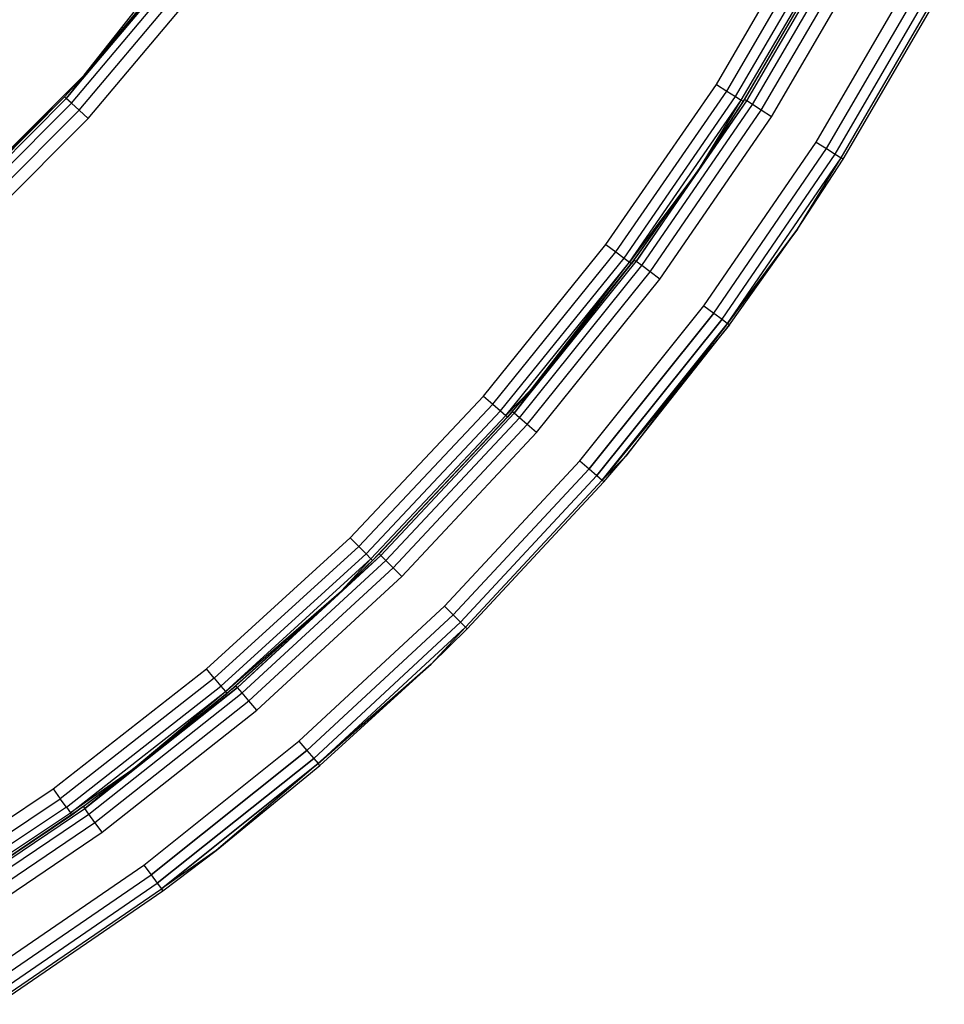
# Model space of a CAD drawing. Extents: x 0.61 to 3.96, y -1.67 to 1.67.
# Tile 18 of 27: x 3.19 to 3.76, y -1.41 to -0.81. Entities that reach past the tile are written whole.
import ezdxf

# ---------------------------------------------------------------- set-up
doc = ezdxf.new("R2010")
doc.units = 0
doc.header["$MEASUREMENT"] = 0
doc.layers.get('0').update_dxf_attribs({"color": 13, "linetype": 'CONTINUOUS'})

# ---------------------------------------------------------------- blocks, each defined once
blk = doc.blocks.new('ACRE_PM_STL_1')
at = {"color": 0}
for p, q in [((3.23355, -0.84272, 1.69488), (3.32658, -0.72479, 1.69488)), ((3.23355, -0.84272, 1.69488), (3.32658, -0.72479, 1.69488)), ((3.62255, -0.84841, 0.10827), (3.68289, -0.74494, 0.10827)), ((3.62255, -0.84841, 0.10827), (3.68289, -0.74494, 0.10827)), ((3.62891, -0.85245, 0.10977), (3.68954, -0.74848, 0.10977)), ((3.62891, -0.85245, 0.10977), (3.68954, -0.74848, 0.10977)), ((3.6343, -0.85588, 0.11403), (3.69517, -0.75149, 0.11403)), ((3.6343, -0.85588, 0.11403), (3.69517, -0.75149, 0.11403)), ((3.63791, -0.85816, 0.12042), (3.69894, -0.7535, 0.12042)), ((3.63791, -0.85816, 0.12042), (3.69894, -0.7535, 0.12042)), ((3.63917, -0.85897, 0.12795), (3.70026, -0.7542, 0.12795)), ((3.63917, -0.85897, 0.12795), (3.70026, -0.7542, 0.12795)), ((3.63995, -0.85775, 0.17913), (3.70026, -0.7542, 0.12795)), ((3.63995, -0.85775, 0.17913), (3.70026, -0.7542, 0.12795)), ((3.63995, -0.85775, 0.17913), (3.70026, -0.7542, 0.17913)), ((3.63995, -0.85775, 0.17913), (3.70026, -0.7542, 0.17913)), ((3.64121, -0.85855, 0.18667), (3.70158, -0.75491, 0.18667)), ((3.64121, -0.85855, 0.18667), (3.70158, -0.75491, 0.18667)), ((3.64481, -0.86083, 0.19305), (3.70535, -0.75692, 0.19305)), ((3.64481, -0.86083, 0.19305), (3.70535, -0.75692, 0.19305)), ((3.65021, -0.86425, 0.19732), (3.71098, -0.75992, 0.19732)), ((3.65021, -0.86425, 0.19732), (3.71098, -0.75992, 0.19732)), ((3.65657, -0.86828, 0.19882), (3.71763, -0.76347, 0.19882)), ((3.65657, -0.86828, 0.19882), (3.71763, -0.76347, 0.19882)), ((3.28983, -0.77487, 0.12795), (3.22258, -0.85712, 0.12042)), ((3.28983, -0.77487, 0.12795), (3.22258, -0.85712, 0.12042)), ((3.22258, -0.85712, 0.12042), (3.29101, -0.77578, 0.12042)), ((3.22258, -0.85712, 0.12042), (3.29101, -0.77578, 0.12042)), ((3.23355, -0.84272, 1.69488), (3.28983, -0.77487, 0.12795)), ((3.23355, -0.84272, 0.12795), (3.28983, -0.77487, 0.12795)), ((3.23355, -0.84272, 1.69488), (3.28983, -0.77487, 0.12795)), ((3.23355, -0.84272, 0.12795), (3.28983, -0.77487, 0.12795)), ((3.22572, -0.86, 0.11403), (3.29439, -0.77839, 0.11403)), ((3.22572, -0.86, 0.11403), (3.29439, -0.77839, 0.11403)), ((3.68395, -0.88391, 0.19882), (3.74542, -0.77829, 0.19882)), ((3.68395, -0.88391, 0.19882), (3.74542, -0.77829, 0.19882)), ((3.68395, -0.88391, 0.00197), (3.74542, -0.77829, 0.00197)), ((3.68395, -0.88391, 0.00197), (3.74542, -0.77829, 0.00197)), ((3.69032, -0.88794, 0.19732), (3.75206, -0.78184, 0.19732)), ((3.69032, -0.88794, 0.19732), (3.75206, -0.78184, 0.19732)), ((3.69032, -0.88794, 0.00347), (3.75206, -0.78184, 0.00347)), ((3.69032, -0.88794, 0.00347), (3.75206, -0.78184, 0.00347)), ((3.23043, -0.86431, 0.10977), (3.29945, -0.7823, 0.10977)), ((3.23043, -0.86431, 0.10977), (3.29945, -0.7823, 0.10977)), ((3.23599, -0.8694, 0.10827), (3.30541, -0.7869, 0.10827)), ((3.23599, -0.8694, 0.10827), (3.30541, -0.7869, 0.10827)), ((3.69572, -0.89136, 0.19305), (3.7577, -0.78485, 0.19305)), ((3.69572, -0.89136, 0.19305), (3.7577, -0.78485, 0.19305)), ((3.69572, -0.89136, 0.00773), (3.7577, -0.78485, 0.00773)), ((3.69572, -0.89136, 0.00773), (3.7577, -0.78485, 0.00773)), ((3.69932, -0.89364, 0.18667), (3.76146, -0.78685, 0.18667)), ((3.69932, -0.89364, 0.18667), (3.76146, -0.78685, 0.18667)), ((3.69932, -0.89364, 0.01412), (3.76146, -0.78685, 0.01412)), ((3.69932, -0.89364, 0.01412), (3.76146, -0.78685, 0.01412)), ((3.70059, -0.89444, 0.17913), (3.76279, -0.78756, 0.17913)), ((3.70059, -0.89444, 0.02165), (3.76279, -0.78756, 0.02165)), ((3.70059, -0.89444, 0.17913), (3.76279, -0.78756, 0.17913)), ((3.70059, -0.89444, 0.02165), (3.76279, -0.78756, 0.02165)), ((3.12724, -0.94882, 1.69488), (3.23355, -0.84272, 1.69488)), ((3.12724, -0.94882, 1.69488), (3.23355, -0.84272, 1.69488)), ((3.22147, -0.85611, 0.12795), (3.23355, -0.84272, 1.69488)), ((3.22147, -0.85611, 0.12795), (3.23355, -0.84272, 1.69488)), ((3.22147, -0.85611, 0.12795), (3.23355, -0.84272, 0.12795)), ((3.22147, -0.85611, 0.12795), (3.23355, -0.84272, 0.12795)), ((3.23355, -0.84272, 0.12795), (3.22258, -0.85712, 0.12042)), ((3.23355, -0.84272, 0.12795), (3.22258, -0.85712, 0.12042)), ((3.23355, -0.84272, 0.12795), (3.23355, -0.84272, 1.69488)), ((3.23355, -0.84272, 0.12795), (3.23355, -0.84272, 1.69488)), ((3.55456, -0.94703, 0.10827), (3.62255, -0.84841, 0.10827)), ((3.55456, -0.94703, 0.10827), (3.62255, -0.84841, 0.10827)), ((3.62255, -0.84841, 0.10827), (3.62891, -0.85245, 0.10977)), ((3.62255, -0.84841, 0.10827), (3.62891, -0.85245, 0.10977)), ((3.5606, -0.95154, 0.10977), (3.62891, -0.85245, 0.10977)), ((3.5606, -0.95154, 0.10977), (3.62891, -0.85245, 0.10977)), ((3.62891, -0.85245, 0.10977), (3.6343, -0.85588, 0.11403)), ((3.62891, -0.85245, 0.10977), (3.6343, -0.85588, 0.11403)), ((3.22147, -0.85611, 0.12795), (3.12724, -0.94882, 1.69488)), ((3.22147, -0.85611, 0.12795), (3.12724, -0.94882, 1.69488)), ((3.14655, -0.93134, 0.12795), (3.22147, -0.85611, 0.12795)), ((3.14655, -0.93134, 0.12795), (3.22147, -0.85611, 0.12795)), ((3.14757, -0.93244, 0.12042), (3.22258, -0.85712, 0.12042)), ((3.14757, -0.93244, 0.12042), (3.22258, -0.85712, 0.12042)), ((3.15047, -0.93558, 0.11403), (3.22572, -0.86, 0.11403)), ((3.15047, -0.93558, 0.11403), (3.22572, -0.86, 0.11403)), ((3.22147, -0.85611, 0.12795), (3.22258, -0.85712, 0.12042)), ((3.22147, -0.85611, 0.12795), (3.22258, -0.85712, 0.12042)), ((3.22572, -0.86, 0.11403), (3.22258, -0.85712, 0.12042)), ((3.22572, -0.86, 0.11403), (3.22258, -0.85712, 0.12042)), ((3.23043, -0.86431, 0.10977), (3.22572, -0.86, 0.11403)), ((3.23043, -0.86431, 0.10977), (3.22572, -0.86, 0.11403)), ((3.56572, -0.95536, 0.11403), (3.6343, -0.85588, 0.11403)), ((3.56572, -0.95536, 0.11403), (3.6343, -0.85588, 0.11403)), ((3.56913, -0.95791, 0.12042), (3.63791, -0.85816, 0.12042)), ((3.56913, -0.95791, 0.12042), (3.63791, -0.85816, 0.12042)), ((3.57326, -0.95739, 0.18667), (3.64121, -0.85855, 0.18667)), ((3.57326, -0.95739, 0.18667), (3.64121, -0.85855, 0.18667)), ((3.61208, -0.90021, 0.17913), (3.63995, -0.85775, 0.17913)), ((3.61208, -0.90021, 0.17913), (3.63995, -0.85775, 0.17913)), ((3.61208, -0.90021, 0.12795), (3.63791, -0.85816, 0.12042)), ((3.61208, -0.90021, 0.12795), (3.63791, -0.85816, 0.12042)), ((3.61208, -0.90021, 0.17913), (3.64121, -0.85855, 0.18667)), ((3.61208, -0.90021, 0.17913), (3.64121, -0.85855, 0.18667)), ((3.61208, -0.90021, 0.12795), (3.63917, -0.85897, 0.12795)), ((3.61208, -0.90021, 0.12795), (3.63917, -0.85897, 0.12795)), ((3.6343, -0.85588, 0.11403), (3.63791, -0.85816, 0.12042)), ((3.6343, -0.85588, 0.11403), (3.63791, -0.85816, 0.12042)), ((3.63917, -0.85897, 0.12795), (3.63791, -0.85816, 0.12042)), ((3.63917, -0.85897, 0.12795), (3.63791, -0.85816, 0.12042)), ((3.63995, -0.85775, 0.17913), (3.63917, -0.85897, 0.12795)), ((3.63995, -0.85775, 0.17913), (3.63917, -0.85897, 0.12795)), ((3.63995, -0.85775, 0.17913), (3.64121, -0.85855, 0.18667)), ((3.63995, -0.85775, 0.17913), (3.64121, -0.85855, 0.18667)), ((3.64481, -0.86083, 0.19305), (3.64121, -0.85855, 0.18667)), ((3.64481, -0.86083, 0.19305), (3.64121, -0.85855, 0.18667)), ((3.1548, -0.94027, 0.10977), (3.23043, -0.86431, 0.10977)), ((3.1548, -0.94027, 0.10977), (3.23043, -0.86431, 0.10977)), ((3.23599, -0.8694, 0.10827), (3.23043, -0.86431, 0.10977)), ((3.23599, -0.8694, 0.10827), (3.23043, -0.86431, 0.10977)), ((3.57669, -0.95993, 0.19305), (3.64481, -0.86083, 0.19305)), ((3.57669, -0.95993, 0.19305), (3.64481, -0.86083, 0.19305)), ((3.58181, -0.96375, 0.19732), (3.65021, -0.86425, 0.19732)), ((3.58181, -0.96375, 0.19732), (3.65021, -0.86425, 0.19732)), ((3.65021, -0.86425, 0.19732), (3.64481, -0.86083, 0.19305)), ((3.65021, -0.86425, 0.19732), (3.64481, -0.86083, 0.19305)), ((3.65657, -0.86828, 0.19882), (3.65021, -0.86425, 0.19732)), ((3.65657, -0.86828, 0.19882), (3.65021, -0.86425, 0.19732)), ((3.15991, -0.9458, 0.10827), (3.23599, -0.8694, 0.10827)), ((3.15991, -0.9458, 0.10827), (3.23599, -0.8694, 0.10827)), ((3.58785, -0.96824, 0.19882), (3.65657, -0.86828, 0.19882)), ((3.58785, -0.96824, 0.19882), (3.65657, -0.86828, 0.19882)), ((3.61486, -0.98471, 0.19882), (3.68395, -0.88391, 0.19882)), ((3.61486, -0.98471, 0.19882), (3.68395, -0.88391, 0.19882)), ((3.61486, -0.98471, 0.00197), (3.68395, -0.88391, 0.00197)), ((3.61486, -0.98471, 0.00197), (3.68395, -0.88391, 0.00197)), ((3.68395, -0.88391, 0.19882), (3.69032, -0.88794, 0.19732)), ((3.68395, -0.88391, 0.19882), (3.69032, -0.88794, 0.19732)), ((3.68395, -0.88391, 0.00197), (3.69032, -0.88794, 0.00347)), ((3.68395, -0.88391, 0.00197), (3.69032, -0.88794, 0.00347)), ((3.62091, -0.98919, 0.19732), (3.69032, -0.88794, 0.19732)), ((3.62091, -0.98919, 0.19732), (3.69032, -0.88794, 0.19732)), ((3.62091, -0.98919, 0.00347), (3.69032, -0.88794, 0.00347)), ((3.62091, -0.98919, 0.00347), (3.69032, -0.88794, 0.00347)), ((3.69032, -0.88794, 0.19732), (3.69572, -0.89136, 0.19305)), ((3.69032, -0.88794, 0.19732), (3.69572, -0.89136, 0.19305)), ((3.69032, -0.88794, 0.00347), (3.69572, -0.89136, 0.00773)), ((3.69032, -0.88794, 0.00347), (3.69572, -0.89136, 0.00773)), ((3.62604, -0.993, 0.19305), (3.69572, -0.89136, 0.19305)), ((3.62604, -0.993, 0.19305), (3.69572, -0.89136, 0.19305)), ((3.62604, -0.993, 0.00773), (3.69572, -0.89136, 0.00773)), ((3.62604, -0.993, 0.00773), (3.69572, -0.89136, 0.00773)), ((3.62947, -0.99554, 0.18667), (3.69932, -0.89364, 0.18667)), ((3.62947, -0.99554, 0.18667), (3.69932, -0.89364, 0.18667)), ((3.62947, -0.99554, 0.01412), (3.69932, -0.89364, 0.01412)), ((3.62947, -0.99554, 0.01412), (3.69932, -0.89364, 0.01412)), ((3.67238, -0.93756, 0.17913), (3.69932, -0.89364, 0.18667)), ((3.67238, -0.93756, 0.17913), (3.69932, -0.89364, 0.18667)), ((3.67238, -0.93756, 0.02165), (3.69932, -0.89364, 0.01412)), ((3.67238, -0.93756, 0.02165), (3.69932, -0.89364, 0.01412)), ((3.67238, -0.93756, 0.17913), (3.70059, -0.89444, 0.17913)), ((3.67238, -0.93756, 0.02165), (3.70059, -0.89444, 0.02165)), ((3.67238, -0.93756, 0.17913), (3.70059, -0.89444, 0.17913)), ((3.67238, -0.93756, 0.02165), (3.70059, -0.89444, 0.02165)), ((3.69572, -0.89136, 0.19305), (3.69932, -0.89364, 0.18667)), ((3.69572, -0.89136, 0.19305), (3.69932, -0.89364, 0.18667)), ((3.69572, -0.89136, 0.00773), (3.69932, -0.89364, 0.01412)), ((3.69572, -0.89136, 0.00773), (3.69932, -0.89364, 0.01412)), ((3.70059, -0.89444, 0.17913), (3.69932, -0.89364, 0.18667)), ((3.70059, -0.89444, 0.17913), (3.69932, -0.89364, 0.18667)), ((3.70059, -0.89444, 0.02165), (3.69932, -0.89364, 0.01412)), ((3.70059, -0.89444, 0.02165), (3.69932, -0.89364, 0.01412)), ((3.70059, -0.89444, 0.02165), (3.70059, -0.89444, 0.17913)), ((3.70059, -0.89444, 0.02165), (3.70059, -0.89444, 0.17913)), ((3.61208, -0.90021, 0.12795), (3.56913, -0.95791, 0.12042)), ((3.61208, -0.90021, 0.12795), (3.56913, -0.95791, 0.12042)), ((3.57033, -0.95881, 0.12795), (3.61208, -0.90021, 0.12795)), ((3.57033, -0.95881, 0.12795), (3.61208, -0.90021, 0.12795)), ((3.57206, -0.95649, 0.17913), (3.61208, -0.90021, 0.12795)), ((3.57206, -0.95649, 0.17913), (3.61208, -0.90021, 0.12795)), ((3.57206, -0.95649, 0.17913), (3.61208, -0.90021, 0.17913)), ((3.57206, -0.95649, 0.17913), (3.61208, -0.90021, 0.17913)), ((3.61208, -0.90021, 0.17913), (3.57326, -0.95739, 0.18667)), ((3.61208, -0.90021, 0.17913), (3.57326, -0.95739, 0.18667)), ((3.61208, -0.90021, 0.17913), (3.61208, -0.90021, 0.12795)), ((3.61208, -0.90021, 0.17913), (3.61208, -0.90021, 0.12795)), ((3.62947, -0.99554, 0.18667), (3.67238, -0.93756, 0.17913)), ((3.62947, -0.99554, 0.18667), (3.67238, -0.93756, 0.17913)), ((3.67238, -0.93756, 0.02165), (3.62947, -0.99554, 0.01412)), ((3.67238, -0.93756, 0.02165), (3.62947, -0.99554, 0.01412)), ((3.63067, -0.99643, 0.17913), (3.67238, -0.93756, 0.17913)), ((3.63067, -0.99643, 0.02165), (3.67238, -0.93756, 0.02165)), ((3.63067, -0.99643, 0.17913), (3.67238, -0.93756, 0.17913)), ((3.63067, -0.99643, 0.02165), (3.67238, -0.93756, 0.02165)), ((3.67238, -0.93756, 0.02165), (3.67238, -0.93756, 0.17913)), ((3.67238, -0.93756, 0.02165), (3.67238, -0.93756, 0.17913)), ((3.47931, -1.04022, 0.10827), (3.55456, -0.94703, 0.10827)), ((3.47931, -1.04022, 0.10827), (3.55456, -0.94703, 0.10827)), ((3.48499, -1.04517, 0.10977), (3.5606, -0.95154, 0.10977)), ((3.48499, -1.04517, 0.10977), (3.5606, -0.95154, 0.10977)), ((3.55456, -0.94703, 0.10827), (3.5606, -0.95154, 0.10977)), ((3.55456, -0.94703, 0.10827), (3.5606, -0.95154, 0.10977)), ((3.5606, -0.95154, 0.10977), (3.56572, -0.95536, 0.11403)), ((3.5606, -0.95154, 0.10977), (3.56572, -0.95536, 0.11403)), ((3.4898, -1.04937, 0.11403), (3.56572, -0.95536, 0.11403)), ((3.4898, -1.04937, 0.11403), (3.56572, -0.95536, 0.11403)), ((3.57206, -0.95649, 0.17913), (3.49812, -1.05087, 0.18667)), ((3.57206, -0.95649, 0.17913), (3.49812, -1.05087, 0.18667)), ((3.49812, -1.05087, 0.18667), (3.57326, -0.95739, 0.18667)), ((3.49812, -1.05087, 0.18667), (3.57326, -0.95739, 0.18667)), ((3.50889, -1.03601, 0.17913), (3.57206, -0.95649, 0.17913)), ((3.50889, -1.03601, 0.17913), (3.57206, -0.95649, 0.17913)), ((3.56572, -0.95536, 0.11403), (3.56913, -0.95791, 0.12042)), ((3.56572, -0.95536, 0.11403), (3.56913, -0.95791, 0.12042)), ((3.57206, -0.95649, 0.17913), (3.57033, -0.95881, 0.12795)), ((3.57206, -0.95649, 0.17913), (3.57033, -0.95881, 0.12795)), ((3.57206, -0.95649, 0.17913), (3.57326, -0.95739, 0.18667)), ((3.57206, -0.95649, 0.17913), (3.57326, -0.95739, 0.18667)), ((3.57669, -0.95993, 0.19305), (3.57326, -0.95739, 0.18667)), ((3.57669, -0.95993, 0.19305), (3.57326, -0.95739, 0.18667)), ((3.49302, -1.05217, 0.12042), (3.56913, -0.95791, 0.12042)), ((3.49302, -1.05217, 0.12042), (3.56913, -0.95791, 0.12042)), ((3.50134, -1.05367, 0.19305), (3.57669, -0.95993, 0.19305)), ((3.50134, -1.05367, 0.19305), (3.57669, -0.95993, 0.19305)), ((3.50617, -1.05785, 0.19732), (3.58181, -0.96375, 0.19732)), ((3.50617, -1.05785, 0.19732), (3.58181, -0.96375, 0.19732)), ((3.50889, -1.03601, 0.12795), (3.56913, -0.95791, 0.12042)), ((3.50889, -1.03601, 0.12795), (3.56913, -0.95791, 0.12042)), ((3.50889, -1.03601, 0.12795), (3.57033, -0.95881, 0.12795)), ((3.50889, -1.03601, 0.17913), (3.57033, -0.95881, 0.12795)), ((3.50889, -1.03601, 0.12795), (3.57033, -0.95881, 0.12795)), ((3.50889, -1.03601, 0.17913), (3.57033, -0.95881, 0.12795)), ((3.57033, -0.95881, 0.12795), (3.56913, -0.95791, 0.12042)), ((3.57033, -0.95881, 0.12795), (3.56913, -0.95791, 0.12042)), ((3.58181, -0.96375, 0.19732), (3.57669, -0.95993, 0.19305)), ((3.58181, -0.96375, 0.19732), (3.57669, -0.95993, 0.19305)), ((3.58785, -0.96824, 0.19882), (3.58181, -0.96375, 0.19732)), ((3.58785, -0.96824, 0.19882), (3.58181, -0.96375, 0.19732)), ((3.51186, -1.06279, 0.19882), (3.58785, -0.96824, 0.19882)), ((3.51186, -1.06279, 0.19882), (3.58785, -0.96824, 0.19882)), ((3.53851, -1.08012, 0.19882), (3.61486, -0.98471, 0.19882)), ((3.53851, -1.08012, 0.19882), (3.61486, -0.98471, 0.19882)), ((3.53851, -1.08012, 0.00197), (3.61486, -0.98471, 0.00197)), ((3.53851, -1.08012, 0.00197), (3.61486, -0.98471, 0.00197)), ((3.61486, -0.98471, 0.19882), (3.62091, -0.98919, 0.19732)), ((3.61486, -0.98471, 0.19882), (3.62091, -0.98919, 0.19732)), ((3.61486, -0.98471, 0.00197), (3.62091, -0.98919, 0.00347)), ((3.61486, -0.98471, 0.00197), (3.62091, -0.98919, 0.00347)), ((3.62091, -0.98919, 0.19732), (3.54421, -1.08504, 0.19732)), ((3.62091, -0.98919, 0.19732), (3.54421, -1.08504, 0.19732)), ((3.54421, -1.08504, 0.00347), (3.62091, -0.98919, 0.00347)), ((3.54421, -1.08504, 0.00347), (3.62091, -0.98919, 0.00347)), ((3.62604, -0.993, 0.19305), (3.54905, -1.08921, 0.19305)), ((3.62604, -0.993, 0.19305), (3.54905, -1.08921, 0.19305)), ((3.54905, -1.08921, 0.00773), (3.62604, -0.993, 0.00773)), ((3.54905, -1.08921, 0.00773), (3.62604, -0.993, 0.00773)), ((3.62091, -0.98919, 0.19732), (3.62604, -0.993, 0.19305)), ((3.62091, -0.98919, 0.19732), (3.62604, -0.993, 0.19305)), ((3.62091, -0.98919, 0.00347), (3.62604, -0.993, 0.00773)), ((3.62091, -0.98919, 0.00347), (3.62604, -0.993, 0.00773)), ((3.62604, -0.993, 0.19305), (3.62947, -0.99554, 0.18667)), ((3.62604, -0.993, 0.19305), (3.62947, -0.99554, 0.18667)), ((3.62604, -0.993, 0.00773), (3.62947, -0.99554, 0.01412)), ((3.62604, -0.993, 0.00773), (3.62947, -0.99554, 0.01412)), ((3.62947, -0.99554, 0.18667), (3.55228, -1.092, 0.18667)), ((3.62947, -0.99554, 0.18667), (3.55228, -1.092, 0.18667)), ((3.55228, -1.092, 0.01412), (3.62947, -0.99554, 0.01412)), ((3.55228, -1.092, 0.01412), (3.62947, -0.99554, 0.01412)), ((3.63067, -0.99643, 0.02165), (3.55228, -1.092, 0.01412)), ((3.63067, -0.99643, 0.02165), (3.55228, -1.092, 0.01412)), ((3.62947, -0.99554, 0.18667), (3.56678, -1.07729, 0.17913)), ((3.62947, -0.99554, 0.18667), (3.56678, -1.07729, 0.17913)), ((3.56678, -1.07729, 0.17913), (3.63067, -0.99643, 0.17913)), ((3.56678, -1.07729, 0.02165), (3.63067, -0.99643, 0.02165)), ((3.56678, -1.07729, 0.17913), (3.63067, -0.99643, 0.17913)), ((3.56678, -1.07729, 0.02165), (3.63067, -0.99643, 0.02165)), ((3.63067, -0.99643, 0.17913), (3.62947, -0.99554, 0.18667)), ((3.63067, -0.99643, 0.17913), (3.62947, -0.99554, 0.18667)), ((3.63067, -0.99643, 0.02165), (3.62947, -0.99554, 0.01412)), ((3.63067, -0.99643, 0.02165), (3.62947, -0.99554, 0.01412)), ((3.63067, -0.99643, 0.02165), (3.63067, -0.99643, 0.17913)), ((3.63067, -0.99643, 0.02165), (3.63067, -0.99643, 0.17913)), ((3.49302, -1.05217, 0.12042), (3.50889, -1.03601, 0.12795)), ((3.49302, -1.05217, 0.12042), (3.50889, -1.03601, 0.12795)), ((3.49414, -1.05316, 0.12795), (3.50889, -1.03601, 0.12795)), ((3.49414, -1.05316, 0.12795), (3.50889, -1.03601, 0.12795)), ((3.49699, -1.04989, 0.17913), (3.50889, -1.03601, 0.12795)), ((3.49699, -1.04989, 0.17913), (3.50889, -1.03601, 0.12795)), ((3.49699, -1.04989, 0.17913), (3.50889, -1.03601, 0.17913)), ((3.49699, -1.04989, 0.17913), (3.50889, -1.03601, 0.17913)), ((3.50889, -1.03601, 0.17913), (3.49812, -1.05087, 0.18667)), ((3.50889, -1.03601, 0.17913), (3.49812, -1.05087, 0.18667)), ((3.50889, -1.03601, 0.17913), (3.50889, -1.03601, 0.12795)), ((3.50889, -1.03601, 0.17913), (3.50889, -1.03601, 0.12795)), ((3.39722, -1.12745, 0.10827), (3.47931, -1.04022, 0.10827)), ((3.39722, -1.12745, 0.10827), (3.47931, -1.04022, 0.10827)), ((3.47931, -1.04022, 0.10827), (3.48499, -1.04517, 0.10977)), ((3.47931, -1.04022, 0.10827), (3.48499, -1.04517, 0.10977)), ((3.40251, -1.13282, 0.10977), (3.48499, -1.04517, 0.10977)), ((3.40251, -1.13282, 0.10977), (3.48499, -1.04517, 0.10977)), ((3.48499, -1.04517, 0.10977), (3.4898, -1.04937, 0.11403)), ((3.48499, -1.04517, 0.10977), (3.4898, -1.04937, 0.11403)), ((3.40699, -1.13737, 0.11403), (3.4898, -1.04937, 0.11403)), ((3.40699, -1.13737, 0.11403), (3.4898, -1.04937, 0.11403)), ((3.40999, -1.14041, 0.12042), (3.49302, -1.05217, 0.12042)), ((3.40999, -1.14041, 0.12042), (3.49302, -1.05217, 0.12042)), ((3.41104, -1.14147, 0.12795), (3.49414, -1.05316, 0.12795)), ((3.41104, -1.14147, 0.12795), (3.49414, -1.05316, 0.12795)), ((3.41514, -1.13741, 0.17913), (3.49699, -1.04989, 0.17913)), ((3.41514, -1.13741, 0.17913), (3.49699, -1.04989, 0.17913)), ((3.41514, -1.13741, 0.17913), (3.49414, -1.05316, 0.12795)), ((3.41514, -1.13741, 0.17913), (3.49414, -1.05316, 0.12795)), ((3.4162, -1.13848, 0.18667), (3.49812, -1.05087, 0.18667)), ((3.4162, -1.13848, 0.18667), (3.49812, -1.05087, 0.18667)), ((3.41921, -1.14151, 0.19305), (3.50134, -1.05367, 0.19305)), ((3.41921, -1.14151, 0.19305), (3.50134, -1.05367, 0.19305)), ((3.4898, -1.04937, 0.11403), (3.49302, -1.05217, 0.12042)), ((3.4898, -1.04937, 0.11403), (3.49302, -1.05217, 0.12042)), ((3.49414, -1.05316, 0.12795), (3.49302, -1.05217, 0.12042)), ((3.49414, -1.05316, 0.12795), (3.49302, -1.05217, 0.12042)), ((3.49699, -1.04989, 0.17913), (3.49414, -1.05316, 0.12795)), ((3.49699, -1.04989, 0.17913), (3.49414, -1.05316, 0.12795)), ((3.49812, -1.05087, 0.18667), (3.49699, -1.04989, 0.17913)), ((3.49812, -1.05087, 0.18667), (3.49699, -1.04989, 0.17913)), ((3.50134, -1.05367, 0.19305), (3.49812, -1.05087, 0.18667)), ((3.50134, -1.05367, 0.19305), (3.49812, -1.05087, 0.18667)), ((3.50617, -1.05785, 0.19732), (3.50134, -1.05367, 0.19305)), ((3.50617, -1.05785, 0.19732), (3.50134, -1.05367, 0.19305)), ((3.4237, -1.14604, 0.19732), (3.50617, -1.05785, 0.19732)), ((3.4237, -1.14604, 0.19732), (3.50617, -1.05785, 0.19732)), ((3.51186, -1.06279, 0.19882), (3.50617, -1.05785, 0.19732)), ((3.51186, -1.06279, 0.19882), (3.50617, -1.05785, 0.19732)), ((3.42901, -1.15139, 0.19882), (3.51186, -1.06279, 0.19882)), ((3.42901, -1.15139, 0.19882), (3.51186, -1.06279, 0.19882)), ((3.56678, -1.07729, 0.17913), (3.55228, -1.092, 0.18667)), ((3.56678, -1.07729, 0.17913), (3.55228, -1.092, 0.18667)), ((3.56678, -1.07729, 0.02165), (3.55228, -1.092, 0.01412)), ((3.56678, -1.07729, 0.02165), (3.55228, -1.092, 0.01412)), ((3.55341, -1.09298, 0.17913), (3.56678, -1.07729, 0.17913)), ((3.55341, -1.09298, 0.02165), (3.56678, -1.07729, 0.02165)), ((3.55341, -1.09298, 0.17913), (3.56678, -1.07729, 0.17913)), ((3.55341, -1.09298, 0.02165), (3.56678, -1.07729, 0.02165)), ((3.56678, -1.07729, 0.02165), (3.56678, -1.07729, 0.17913)), ((3.56678, -1.07729, 0.02165), (3.56678, -1.07729, 0.17913)), ((3.45532, -1.16964, 0.19882), (3.53851, -1.08012, 0.19882)), ((3.45532, -1.16964, 0.19882), (3.53851, -1.08012, 0.19882)), ((3.45532, -1.16964, 0.00197), (3.53851, -1.08012, 0.00197)), ((3.45532, -1.16964, 0.00197), (3.53851, -1.08012, 0.00197)), ((3.46064, -1.17496, 0.19732), (3.54421, -1.08504, 0.19732)), ((3.46064, -1.17496, 0.19732), (3.54421, -1.08504, 0.19732)), ((3.46064, -1.17496, 0.00347), (3.54421, -1.08504, 0.00347)), ((3.46064, -1.17496, 0.00347), (3.54421, -1.08504, 0.00347)), ((3.53851, -1.08012, 0.19882), (3.54421, -1.08504, 0.19732)), ((3.53851, -1.08012, 0.19882), (3.54421, -1.08504, 0.19732)), ((3.53851, -1.08012, 0.00197), (3.54421, -1.08504, 0.00347)), ((3.53851, -1.08012, 0.00197), (3.54421, -1.08504, 0.00347)), ((3.54421, -1.08504, 0.19732), (3.54905, -1.08921, 0.19305)), ((3.54421, -1.08504, 0.19732), (3.54905, -1.08921, 0.19305)), ((3.54421, -1.08504, 0.00347), (3.54905, -1.08921, 0.00773)), ((3.54421, -1.08504, 0.00347), (3.54905, -1.08921, 0.00773)), ((3.46516, -1.17948, 0.19305), (3.54905, -1.08921, 0.19305)), ((3.46516, -1.17948, 0.19305), (3.54905, -1.08921, 0.19305)), ((3.46516, -1.17948, 0.00773), (3.54905, -1.08921, 0.00773)), ((3.46516, -1.17948, 0.00773), (3.54905, -1.08921, 0.00773)), ((3.54905, -1.08921, 0.19305), (3.55228, -1.092, 0.18667)), ((3.54905, -1.08921, 0.19305), (3.55228, -1.092, 0.18667)), ((3.54905, -1.08921, 0.00773), (3.55228, -1.092, 0.01412)), ((3.54905, -1.08921, 0.00773), (3.55228, -1.092, 0.01412)), ((3.46817, -1.1825, 0.18667), (3.55228, -1.092, 0.18667)), ((3.46817, -1.1825, 0.18667), (3.55228, -1.092, 0.18667)), ((3.46817, -1.1825, 0.01412), (3.55228, -1.092, 0.01412)), ((3.46817, -1.1825, 0.01412), (3.55228, -1.092, 0.01412)), ((3.46923, -1.18356, 0.17913), (3.55341, -1.09298, 0.17913)), ((3.46923, -1.18356, 0.02165), (3.55341, -1.09298, 0.02165)), ((3.46923, -1.18356, 0.17913), (3.55341, -1.09298, 0.17913)), ((3.46923, -1.18356, 0.02165), (3.55341, -1.09298, 0.02165)), ((3.55228, -1.092, 0.18667), (3.55341, -1.09298, 0.17913)), ((3.55228, -1.092, 0.18667), (3.55341, -1.09298, 0.17913)), ((3.55228, -1.092, 0.01412), (3.55341, -1.09298, 0.02165)), ((3.55228, -1.092, 0.01412), (3.55341, -1.09298, 0.02165)), ((3.55341, -1.09298, 0.02165), (3.55341, -1.09298, 0.17913)), ((3.55341, -1.09298, 0.02165), (3.55341, -1.09298, 0.17913)), ((3.30877, -1.20823, 0.10827), (3.39722, -1.12745, 0.10827)), ((3.30877, -1.20823, 0.10827), (3.39722, -1.12745, 0.10827)), ((3.39722, -1.12745, 0.10827), (3.40251, -1.13282, 0.10977)), ((3.39722, -1.12745, 0.10827), (3.40251, -1.13282, 0.10977)), ((3.31364, -1.21398, 0.10977), (3.40251, -1.13282, 0.10977)), ((3.31364, -1.21398, 0.10977), (3.40251, -1.13282, 0.10977)), ((3.40251, -1.13282, 0.10977), (3.40699, -1.13737, 0.11403)), ((3.40251, -1.13282, 0.10977), (3.40699, -1.13737, 0.11403)), ((3.31776, -1.21885, 0.11403), (3.40699, -1.13737, 0.11403)), ((3.31776, -1.21885, 0.11403), (3.40699, -1.13737, 0.11403)), ((3.32796, -1.21972, 0.18667), (3.4162, -1.13848, 0.18667)), ((3.32796, -1.21972, 0.18667), (3.4162, -1.13848, 0.18667)), ((3.39184, -1.16007, 0.17913), (3.41514, -1.13741, 0.17913)), ((3.39184, -1.16007, 0.17913), (3.41514, -1.13741, 0.17913)), ((3.39184, -1.16007, 0.17913), (3.4162, -1.13848, 0.18667)), ((3.39184, -1.16007, 0.17913), (3.4162, -1.13848, 0.18667)), ((3.40699, -1.13737, 0.11403), (3.40999, -1.14041, 0.12042)), ((3.40699, -1.13737, 0.11403), (3.40999, -1.14041, 0.12042)), ((3.41514, -1.13741, 0.17913), (3.41104, -1.14147, 0.12795)), ((3.41514, -1.13741, 0.17913), (3.41104, -1.14147, 0.12795)), ((3.41514, -1.13741, 0.17913), (3.4162, -1.13848, 0.18667)), ((3.41514, -1.13741, 0.17913), (3.4162, -1.13848, 0.18667)), ((3.41921, -1.14151, 0.19305), (3.4162, -1.13848, 0.18667)), ((3.41921, -1.14151, 0.19305), (3.4162, -1.13848, 0.18667)), ((3.32052, -1.22211, 0.12042), (3.40999, -1.14041, 0.12042)), ((3.32052, -1.22211, 0.12042), (3.40999, -1.14041, 0.12042)), ((3.33073, -1.22296, 0.19305), (3.41921, -1.14151, 0.19305)), ((3.33073, -1.22296, 0.19305), (3.41921, -1.14151, 0.19305)), ((3.40999, -1.14041, 0.12042), (3.39184, -1.16007, 0.12795)), ((3.40999, -1.14041, 0.12042), (3.39184, -1.16007, 0.12795)), ((3.39184, -1.16007, 0.12795), (3.41104, -1.14147, 0.12795)), ((3.39184, -1.16007, 0.17913), (3.41104, -1.14147, 0.12795)), ((3.39184, -1.16007, 0.12795), (3.41104, -1.14147, 0.12795)), ((3.39184, -1.16007, 0.17913), (3.41104, -1.14147, 0.12795)), ((3.41104, -1.14147, 0.12795), (3.40999, -1.14041, 0.12042)), ((3.41104, -1.14147, 0.12795), (3.40999, -1.14041, 0.12042)), ((3.4237, -1.14604, 0.19732), (3.41921, -1.14151, 0.19305)), ((3.4237, -1.14604, 0.19732), (3.41921, -1.14151, 0.19305)), ((3.33488, -1.22782, 0.19732), (3.4237, -1.14604, 0.19732)), ((3.33488, -1.22782, 0.19732), (3.4237, -1.14604, 0.19732)), ((3.33977, -1.23355, 0.19882), (3.42901, -1.15139, 0.19882)), ((3.33977, -1.23355, 0.19882), (3.42901, -1.15139, 0.19882)), ((3.42901, -1.15139, 0.19882), (3.4237, -1.14604, 0.19732)), ((3.42901, -1.15139, 0.19882), (3.4237, -1.14604, 0.19732)), ((3.32052, -1.22211, 0.12042), (3.39184, -1.16007, 0.12795)), ((3.32052, -1.22211, 0.12042), (3.39184, -1.16007, 0.12795)), ((3.32149, -1.22325, 0.12795), (3.39184, -1.16007, 0.12795)), ((3.32149, -1.22325, 0.12795), (3.39184, -1.16007, 0.12795)), ((3.32699, -1.21858, 0.17913), (3.39184, -1.16007, 0.12795)), ((3.32699, -1.21858, 0.17913), (3.39184, -1.16007, 0.12795)), ((3.32699, -1.21858, 0.17913), (3.39184, -1.16007, 0.17913)), ((3.32699, -1.21858, 0.17913), (3.39184, -1.16007, 0.17913)), ((3.39184, -1.16007, 0.17913), (3.32796, -1.21972, 0.18667)), ((3.39184, -1.16007, 0.17913), (3.32796, -1.21972, 0.18667)), ((3.39184, -1.16007, 0.17913), (3.39184, -1.16007, 0.12795)), ((3.39184, -1.16007, 0.17913), (3.39184, -1.16007, 0.12795)), ((3.36575, -1.25276, 0.19882), (3.45532, -1.16964, 0.19882)), ((3.36575, -1.25276, 0.19882), (3.45532, -1.16964, 0.19882)), ((3.36575, -1.25276, 0.00197), (3.45532, -1.16964, 0.00197)), ((3.36575, -1.25276, 0.00197), (3.45532, -1.16964, 0.00197)), ((3.45532, -1.16964, 0.19882), (3.46064, -1.17496, 0.19732)), ((3.45532, -1.16964, 0.19882), (3.46064, -1.17496, 0.19732)), ((3.45532, -1.16964, 0.00197), (3.46064, -1.17496, 0.00347)), ((3.45532, -1.16964, 0.00197), (3.46064, -1.17496, 0.00347)), ((3.37066, -1.25847, 0.19732), (3.46064, -1.17496, 0.19732)), ((3.37066, -1.25847, 0.19732), (3.46064, -1.17496, 0.19732)), ((3.37066, -1.25847, 0.00347), (3.46064, -1.17496, 0.00347)), ((3.37066, -1.25847, 0.00347), (3.46064, -1.17496, 0.00347)), ((3.46064, -1.17496, 0.19732), (3.46516, -1.17948, 0.19305)), ((3.46064, -1.17496, 0.19732), (3.46516, -1.17948, 0.19305)), ((3.46064, -1.17496, 0.00347), (3.46516, -1.17948, 0.00773)), ((3.46064, -1.17496, 0.00347), (3.46516, -1.17948, 0.00773)), ((3.37483, -1.26331, 0.19305), (3.46516, -1.17948, 0.19305)), ((3.37483, -1.26331, 0.19305), (3.46516, -1.17948, 0.19305)), ((3.37483, -1.26331, 0.00773), (3.46516, -1.17948, 0.00773)), ((3.37483, -1.26331, 0.00773), (3.46516, -1.17948, 0.00773)), ((3.46516, -1.17948, 0.19305), (3.46817, -1.1825, 0.18667)), ((3.46516, -1.17948, 0.19305), (3.46817, -1.1825, 0.18667)), ((3.46516, -1.17948, 0.00773), (3.46817, -1.1825, 0.01412)), ((3.46516, -1.17948, 0.00773), (3.46817, -1.1825, 0.01412)), ((3.37762, -1.26654, 0.18667), (3.46817, -1.1825, 0.18667)), ((3.37762, -1.26654, 0.18667), (3.46817, -1.1825, 0.18667)), ((3.37762, -1.26654, 0.01412), (3.46817, -1.1825, 0.01412)), ((3.37762, -1.26654, 0.01412), (3.46817, -1.1825, 0.01412)), ((3.46817, -1.1825, 0.18667), (3.44716, -1.20521, 0.17913)), ((3.46817, -1.1825, 0.18667), (3.44716, -1.20521, 0.17913)), ((3.44716, -1.20521, 0.02165), (3.46817, -1.1825, 0.01412)), ((3.44716, -1.20521, 0.02165), (3.46817, -1.1825, 0.01412)), ((3.44716, -1.20521, 0.17913), (3.46923, -1.18356, 0.17913)), ((3.44716, -1.20521, 0.02165), (3.46923, -1.18356, 0.02165)), ((3.44716, -1.20521, 0.17913), (3.46923, -1.18356, 0.17913)), ((3.44716, -1.20521, 0.02165), (3.46923, -1.18356, 0.02165)), ((3.46923, -1.18356, 0.17913), (3.46817, -1.1825, 0.18667)), ((3.46923, -1.18356, 0.17913), (3.46817, -1.1825, 0.18667)), ((3.46923, -1.18356, 0.02165), (3.46817, -1.1825, 0.01412)), ((3.46923, -1.18356, 0.02165), (3.46817, -1.1825, 0.01412)), ((3.46923, -1.18356, 0.02165), (3.46923, -1.18356, 0.17913)), ((3.46923, -1.18356, 0.02165), (3.46923, -1.18356, 0.17913)), ((3.37762, -1.26654, 0.18667), (3.44716, -1.20521, 0.17913)), ((3.37762, -1.26654, 0.18667), (3.44716, -1.20521, 0.17913)), ((3.44716, -1.20521, 0.02165), (3.37762, -1.26654, 0.01412)), ((3.44716, -1.20521, 0.02165), (3.37762, -1.26654, 0.01412)), ((3.3786, -1.26768, 0.17913), (3.44716, -1.20521, 0.17913)), ((3.3786, -1.26768, 0.02165), (3.44716, -1.20521, 0.02165)), ((3.3786, -1.26768, 0.17913), (3.44716, -1.20521, 0.17913)), ((3.3786, -1.26768, 0.02165), (3.44716, -1.20521, 0.02165)), ((3.44716, -1.20521, 0.02165), (3.44716, -1.20521, 0.17913)), ((3.44716, -1.20521, 0.02165), (3.44716, -1.20521, 0.17913)), ((3.21447, -1.28208, 0.10827), (3.30877, -1.20823, 0.10827)), ((3.21447, -1.28208, 0.10827), (3.30877, -1.20823, 0.10827)), ((3.31364, -1.21398, 0.10977), (3.30877, -1.20823, 0.10827)), ((3.31364, -1.21398, 0.10977), (3.30877, -1.20823, 0.10827)), ((3.31364, -1.21398, 0.10977), (3.21889, -1.28818, 0.10977)), ((3.31364, -1.21398, 0.10977), (3.21889, -1.28818, 0.10977)), ((3.31364, -1.21398, 0.10977), (3.31776, -1.21885, 0.11403)), ((3.31364, -1.21398, 0.10977), (3.31776, -1.21885, 0.11403)), ((3.22263, -1.29335, 0.11403), (3.31776, -1.21885, 0.11403)), ((3.22263, -1.29335, 0.11403), (3.31776, -1.21885, 0.11403)), ((3.22513, -1.29681, 0.12042), (3.32052, -1.22211, 0.12042)), ((3.22513, -1.29681, 0.12042), (3.32052, -1.22211, 0.12042)), ((3.2339, -1.29413, 0.18667), (3.32796, -1.21972, 0.18667)), ((3.2339, -1.29413, 0.18667), (3.32796, -1.21972, 0.18667)), ((3.23642, -1.29758, 0.19305), (3.33073, -1.22296, 0.19305)), ((3.23642, -1.29758, 0.19305), (3.33073, -1.22296, 0.19305)), ((3.26227, -1.27099, 0.17913), (3.32699, -1.21858, 0.17913)), ((3.26227, -1.27099, 0.17913), (3.32699, -1.21858, 0.17913)), ((3.32796, -1.21972, 0.18667), (3.26227, -1.27099, 0.17913)), ((3.32796, -1.21972, 0.18667), (3.26227, -1.27099, 0.17913)), ((3.26227, -1.27099, 0.12795), (3.32052, -1.22211, 0.12042)), ((3.26227, -1.27099, 0.12795), (3.32052, -1.22211, 0.12042)), ((3.26227, -1.27099, 0.12795), (3.32149, -1.22325, 0.12795)), ((3.26227, -1.27099, 0.17913), (3.32149, -1.22325, 0.12795)), ((3.26227, -1.27099, 0.12795), (3.32149, -1.22325, 0.12795)), ((3.26227, -1.27099, 0.17913), (3.32149, -1.22325, 0.12795)), ((3.31776, -1.21885, 0.11403), (3.32052, -1.22211, 0.12042)), ((3.31776, -1.21885, 0.11403), (3.32052, -1.22211, 0.12042)), ((3.32149, -1.22325, 0.12795), (3.32052, -1.22211, 0.12042)), ((3.32149, -1.22325, 0.12795), (3.32052, -1.22211, 0.12042)), ((3.32699, -1.21858, 0.17913), (3.32149, -1.22325, 0.12795)), ((3.32699, -1.21858, 0.17913), (3.32149, -1.22325, 0.12795)), ((3.32699, -1.21858, 0.17913), (3.32796, -1.21972, 0.18667)), ((3.32699, -1.21858, 0.17913), (3.32796, -1.21972, 0.18667)), ((3.33073, -1.22296, 0.19305), (3.32796, -1.21972, 0.18667)), ((3.33073, -1.22296, 0.19305), (3.32796, -1.21972, 0.18667)), ((3.33488, -1.22782, 0.19732), (3.33073, -1.22296, 0.19305)), ((3.33488, -1.22782, 0.19732), (3.33073, -1.22296, 0.19305)), ((3.24019, -1.30273, 0.19732), (3.33488, -1.22782, 0.19732)), ((3.24019, -1.30273, 0.19732), (3.33488, -1.22782, 0.19732)), ((3.33977, -1.23355, 0.19882), (3.33488, -1.22782, 0.19732)), ((3.33977, -1.23355, 0.19882), (3.33488, -1.22782, 0.19732)), ((3.24464, -1.30881, 0.19882), (3.33977, -1.23355, 0.19882)), ((3.24464, -1.30881, 0.19882), (3.33977, -1.23355, 0.19882)), ((3.27028, -1.32905, 0.19882), (3.36575, -1.25276, 0.19882)), ((3.27028, -1.32905, 0.19882), (3.36575, -1.25276, 0.19882)), ((3.27028, -1.32905, 0.00197), (3.36575, -1.25276, 0.00197)), ((3.27028, -1.32905, 0.00197), (3.36575, -1.25276, 0.00197)), ((3.36575, -1.25276, 0.19882), (3.37066, -1.25847, 0.19732)), ((3.36575, -1.25276, 0.19882), (3.37066, -1.25847, 0.19732)), ((3.36575, -1.25276, 0.00197), (3.37066, -1.25847, 0.00347)), ((3.36575, -1.25276, 0.00197), (3.37066, -1.25847, 0.00347)), ((3.37066, -1.25847, 0.19732), (3.27476, -1.3351, 0.19732)), ((3.37066, -1.25847, 0.19732), (3.27476, -1.3351, 0.19732)), ((3.27476, -1.3351, 0.00347), (3.37066, -1.25847, 0.00347)), ((3.27476, -1.3351, 0.00347), (3.37066, -1.25847, 0.00347)), ((3.37066, -1.25847, 0.19732), (3.37483, -1.26331, 0.19305)), ((3.37066, -1.25847, 0.19732), (3.37483, -1.26331, 0.19305)), ((3.37066, -1.25847, 0.00347), (3.37483, -1.26331, 0.00773)), ((3.37066, -1.25847, 0.00347), (3.37483, -1.26331, 0.00773)), ((3.37483, -1.26331, 0.19305), (3.27856, -1.34024, 0.19305)), ((3.37483, -1.26331, 0.19305), (3.27856, -1.34024, 0.19305)), ((3.27856, -1.34024, 0.00773), (3.37483, -1.26331, 0.00773)), ((3.27856, -1.34024, 0.00773), (3.37483, -1.26331, 0.00773)), ((3.37762, -1.26654, 0.18667), (3.2811, -1.34366, 0.18667)), ((3.37762, -1.26654, 0.18667), (3.2811, -1.34366, 0.18667)), ((3.2811, -1.34366, 0.01412), (3.37762, -1.26654, 0.01412)), ((3.2811, -1.34366, 0.01412), (3.37762, -1.26654, 0.01412)), ((3.37762, -1.26654, 0.18667), (3.31482, -1.31993, 0.17913)), ((3.37762, -1.26654, 0.18667), (3.31482, -1.31993, 0.17913)), ((3.37762, -1.26654, 0.01412), (3.31482, -1.31993, 0.02165)), ((3.37762, -1.26654, 0.01412), (3.31482, -1.31993, 0.02165)), ((3.37483, -1.26331, 0.19305), (3.37762, -1.26654, 0.18667)), ((3.37483, -1.26331, 0.19305), (3.37762, -1.26654, 0.18667)), ((3.37483, -1.26331, 0.00773), (3.37762, -1.26654, 0.01412)), ((3.37483, -1.26331, 0.00773), (3.37762, -1.26654, 0.01412)), ((3.3786, -1.26768, 0.17913), (3.37762, -1.26654, 0.18667)), ((3.3786, -1.26768, 0.17913), (3.37762, -1.26654, 0.18667)), ((3.3786, -1.26768, 0.02165), (3.37762, -1.26654, 0.01412)), ((3.3786, -1.26768, 0.02165), (3.37762, -1.26654, 0.01412)), ((3.26227, -1.27099, 0.12795), (3.22513, -1.29681, 0.12042)), ((3.26227, -1.27099, 0.12795), (3.22513, -1.29681, 0.12042)), ((3.22601, -1.29802, 0.12795), (3.26227, -1.27099, 0.12795)), ((3.22601, -1.29802, 0.12795), (3.26227, -1.27099, 0.12795)), ((3.23302, -1.29293, 0.17913), (3.26227, -1.27099, 0.12795)), ((3.23302, -1.29293, 0.17913), (3.26227, -1.27099, 0.12795)), ((3.23302, -1.29293, 0.17913), (3.26227, -1.27099, 0.17913)), ((3.23302, -1.29293, 0.17913), (3.26227, -1.27099, 0.17913)), ((3.26227, -1.27099, 0.17913), (3.2339, -1.29413, 0.18667)), ((3.26227, -1.27099, 0.17913), (3.2339, -1.29413, 0.18667)), ((3.26227, -1.27099, 0.17913), (3.26227, -1.27099, 0.12795)), ((3.26227, -1.27099, 0.17913), (3.26227, -1.27099, 0.12795)), ((3.31482, -1.31993, 0.17913), (3.3786, -1.26768, 0.17913)), ((3.31482, -1.31993, 0.02165), (3.3786, -1.26768, 0.02165)), ((3.31482, -1.31993, 0.17913), (3.3786, -1.26768, 0.17913)), ((3.31482, -1.31993, 0.02165), (3.3786, -1.26768, 0.02165)), ((3.3786, -1.26768, 0.02165), (3.3786, -1.26768, 0.17913)), ((3.3786, -1.26768, 0.02165), (3.3786, -1.26768, 0.17913)), ((3.11485, -1.34859, 0.10827), (3.21447, -1.28208, 0.10827)), ((3.11485, -1.34859, 0.10827), (3.21447, -1.28208, 0.10827)), ((3.21447, -1.28208, 0.10827), (3.21889, -1.28818, 0.10977)), ((3.21447, -1.28208, 0.10827), (3.21889, -1.28818, 0.10977)), ((3.11879, -1.35501, 0.10977), (3.21889, -1.28818, 0.10977)), ((3.11879, -1.35501, 0.10977), (3.21889, -1.28818, 0.10977)), ((3.22263, -1.29335, 0.11403), (3.21889, -1.28818, 0.10977)), ((3.22263, -1.29335, 0.11403), (3.21889, -1.28818, 0.10977)), ((3.22263, -1.29335, 0.11403), (3.12213, -1.36045, 0.11403)), ((3.22263, -1.29335, 0.11403), (3.12213, -1.36045, 0.11403)), ((3.12437, -1.36409, 0.12042), (3.22513, -1.29681, 0.12042)), ((3.12437, -1.36409, 0.12042), (3.22513, -1.29681, 0.12042)), ((3.13375, -1.36004, 0.17913), (3.23302, -1.29293, 0.17913)), ((3.13375, -1.36004, 0.17913), (3.23302, -1.29293, 0.17913)), ((3.13454, -1.36132, 0.18667), (3.2339, -1.29413, 0.18667)), ((3.13454, -1.36132, 0.18667), (3.2339, -1.29413, 0.18667)), ((3.22263, -1.29335, 0.11403), (3.22513, -1.29681, 0.12042)), ((3.22263, -1.29335, 0.11403), (3.22513, -1.29681, 0.12042)), ((3.22601, -1.29802, 0.12795), (3.22513, -1.29681, 0.12042)), ((3.22601, -1.29802, 0.12795), (3.22513, -1.29681, 0.12042)), ((3.23302, -1.29293, 0.17913), (3.22601, -1.29802, 0.12795)), ((3.23302, -1.29293, 0.17913), (3.22601, -1.29802, 0.12795)), ((3.23302, -1.29293, 0.17913), (3.2339, -1.29413, 0.18667)), ((3.23302, -1.29293, 0.17913), (3.2339, -1.29413, 0.18667)), ((3.23642, -1.29758, 0.19305), (3.2339, -1.29413, 0.18667)), ((3.23642, -1.29758, 0.19305), (3.2339, -1.29413, 0.18667)), ((3.12515, -1.36536, 0.12795), (3.22601, -1.29802, 0.12795)), ((3.12515, -1.36536, 0.12795), (3.22601, -1.29802, 0.12795)), ((3.13375, -1.36004, 0.17913), (3.22601, -1.29802, 0.12795)), ((3.13375, -1.36004, 0.17913), (3.22601, -1.29802, 0.12795)), ((3.1368, -1.36494, 0.19305), (3.23642, -1.29758, 0.19305)), ((3.1368, -1.36494, 0.19305), (3.23642, -1.29758, 0.19305)), ((3.14017, -1.37036, 0.19732), (3.24019, -1.30273, 0.19732)), ((3.14017, -1.37036, 0.19732), (3.24019, -1.30273, 0.19732)), ((3.24019, -1.30273, 0.19732), (3.23642, -1.29758, 0.19305)), ((3.24019, -1.30273, 0.19732), (3.23642, -1.29758, 0.19305)), ((3.24464, -1.30881, 0.19882), (3.24019, -1.30273, 0.19732)), ((3.24464, -1.30881, 0.19882), (3.24019, -1.30273, 0.19732)), ((3.14416, -1.37675, 0.19882), (3.24464, -1.30881, 0.19882)), ((3.14416, -1.37675, 0.19882), (3.24464, -1.30881, 0.19882)), ((3.31482, -1.31993, 0.17913), (3.2811, -1.34366, 0.18667)), ((3.31482, -1.31993, 0.17913), (3.2811, -1.34366, 0.18667)), ((3.31482, -1.31993, 0.02165), (3.2811, -1.34366, 0.01412)), ((3.31482, -1.31993, 0.02165), (3.2811, -1.34366, 0.01412)), ((3.28199, -1.34487, 0.17913), (3.31482, -1.31993, 0.17913)), ((3.28199, -1.34487, 0.02165), (3.31482, -1.31993, 0.02165)), ((3.28199, -1.34487, 0.17913), (3.31482, -1.31993, 0.17913)), ((3.28199, -1.34487, 0.02165), (3.31482, -1.31993, 0.02165)), ((3.31482, -1.31993, 0.02165), (3.31482, -1.31993, 0.17913)), ((3.31482, -1.31993, 0.02165), (3.31482, -1.31993, 0.17913)), ((3.16944, -1.39807, 0.19882), (3.27028, -1.32905, 0.19882)), ((3.16944, -1.39807, 0.19882), (3.27028, -1.32905, 0.19882)), ((3.16944, -1.39807, 0.00197), (3.27028, -1.32905, 0.00197)), ((3.16944, -1.39807, 0.00197), (3.27028, -1.32905, 0.00197)), ((3.27028, -1.32905, 0.19882), (3.27476, -1.3351, 0.19732)), ((3.27028, -1.32905, 0.19882), (3.27476, -1.3351, 0.19732)), ((3.27028, -1.32905, 0.00197), (3.27476, -1.3351, 0.00347)), ((3.27028, -1.32905, 0.00197), (3.27476, -1.3351, 0.00347)), ((3.17346, -1.40444, 0.19732), (3.27476, -1.3351, 0.19732)), ((3.17346, -1.40444, 0.19732), (3.27476, -1.3351, 0.19732)), ((3.17346, -1.40444, 0.00347), (3.27476, -1.3351, 0.00347)), ((3.17346, -1.40444, 0.00347), (3.27476, -1.3351, 0.00347)), ((3.27476, -1.3351, 0.19732), (3.27856, -1.34024, 0.19305)), ((3.27476, -1.3351, 0.19732), (3.27856, -1.34024, 0.19305)), ((3.27476, -1.3351, 0.00347), (3.27856, -1.34024, 0.00773)), ((3.27476, -1.3351, 0.00347), (3.27856, -1.34024, 0.00773)), ((3.17687, -1.40984, 0.19305), (3.27856, -1.34024, 0.19305)), ((3.17687, -1.40984, 0.19305), (3.27856, -1.34024, 0.19305)), ((3.17687, -1.40984, 0.00773), (3.27856, -1.34024, 0.00773)), ((3.17687, -1.40984, 0.00773), (3.27856, -1.34024, 0.00773)), ((3.17915, -1.41345, 0.18667), (3.2811, -1.34366, 0.18667)), ((3.17915, -1.41345, 0.18667), (3.2811, -1.34366, 0.18667)), ((3.17915, -1.41345, 0.01412), (3.2811, -1.34366, 0.01412)), ((3.17915, -1.41345, 0.01412), (3.2811, -1.34366, 0.01412)), ((3.17995, -1.41472, 0.17913), (3.28199, -1.34487, 0.17913)), ((3.17995, -1.41472, 0.02165), (3.28199, -1.34487, 0.02165)), ((3.17995, -1.41472, 0.17913), (3.28199, -1.34487, 0.17913)), ((3.17995, -1.41472, 0.02165), (3.28199, -1.34487, 0.02165)), ((3.27856, -1.34024, 0.19305), (3.2811, -1.34366, 0.18667)), ((3.27856, -1.34024, 0.19305), (3.2811, -1.34366, 0.18667)), ((3.27856, -1.34024, 0.00773), (3.2811, -1.34366, 0.01412)), ((3.27856, -1.34024, 0.00773), (3.2811, -1.34366, 0.01412)), ((3.2811, -1.34366, 0.18667), (3.28199, -1.34487, 0.17913)), ((3.2811, -1.34366, 0.18667), (3.28199, -1.34487, 0.17913)), ((3.28199, -1.34487, 0.02165), (3.2811, -1.34366, 0.01412)), ((3.28199, -1.34487, 0.02165), (3.2811, -1.34366, 0.01412)), ((3.28199, -1.34487, 0.02165), (3.28199, -1.34487, 0.17913)), ((3.28199, -1.34487, 0.02165), (3.28199, -1.34487, 0.17913))]:
    blk.add_line(p, q, dxfattribs=at)

msp = doc.modelspace()

# ---------------------------------------------------------------- block references
at = {"color": 0}
msp.add_blockref('ACRE_PM_STL_1', (0, 0), dxfattribs=at)

doc.saveas('drawing.dxf')
